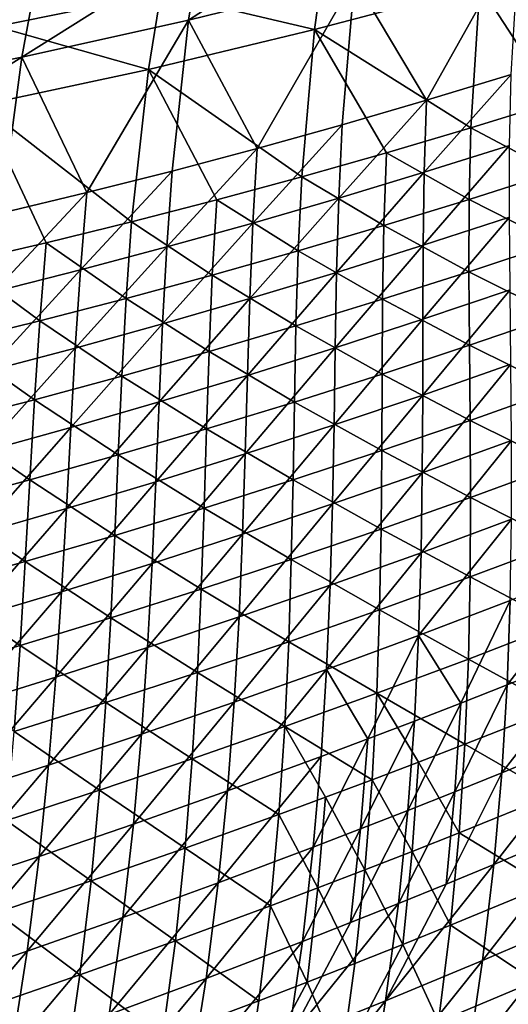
# Model space of a CAD drawing. Header units: metres. Extents: x 0 to 1400, y -1400 to 0.
# Tile 173 of 256: x 758 to 795, y -1258 to -1184. Entities that reach past the tile are written whole.
import ezdxf

# ---------------------------------------------------------------- set-up
doc = ezdxf.new("R2010")
doc.units = ezdxf.units.M

msp = doc.modelspace()

# ---------------------------------------------------------------- linework, layer by layer
at = {"layer": 'None'}
for points in [[(783.836975, -1175.917236, -450.960114), (770.599731, -1184.485596, -422.658844), (783.070984, -1181.404297, -422.713531)], [(783.836975, -1175.917236, -450.960114), (771.518494, -1178.80957, -450.917023), (770.599731, -1184.485596, -422.658844)], [(795.47876, -1178.019043, -422.767639), (783.070984, -1181.404297, -422.713531), (788.491028, -1190.494629, -366.380829)], [(788.491028, -1190.494629, -366.380829), (794.830688, -1188.572144, -366.415955), (795.47876, -1178.019043, -422.767639)], [(792.485046, -1181.890015, -423.351349), (804.836731, -1178.296875, -423.38147), (804.443604, -1188.589478, -366.992157)], [(771.518494, -1178.80957, -450.917023), (758.071411, -1187.260742, -422.603729), (770.599731, -1184.485596, -422.658844)], [(771.518494, -1178.80957, -450.917023), (759.14679, -1181.39624, -450.873505), (758.071411, -1187.260742, -422.603729)], [(768.514038, -1182.449463, -451.539429), (780.842896, -1179.646484, -451.558868), (780.065857, -1185.183472, -423.320892)], [(780.842896, -1179.646484, -451.558868), (792.485046, -1181.890015, -423.351349), (780.065857, -1185.183472, -423.320892)], [(757.111267, -1180.473755, -472.878418), (768.514038, -1182.449463, -451.539429), (756.133362, -1184.94812, -451.519684)], [(759.14679, -1181.39624, -450.873505), (745.492432, -1189.727783, -422.548279), (758.071411, -1187.260742, -422.603729)], [(759.14679, -1181.39624, -450.873505), (746.728271, -1183.675537, -450.82962), (745.492432, -1189.727783, -422.548279)], [(783.070984, -1181.404297, -422.713531), (770.599731, -1184.485596, -422.658844), (775.755127, -1194.113647, -366.309998)], [(775.755127, -1194.113647, -366.309998), (782.132202, -1192.341919, -366.34549), (783.070984, -1181.404297, -422.713531)], [(783.070984, -1181.404297, -422.713531), (782.132202, -1192.341919, -366.34549), (788.491028, -1190.494629, -366.380829)], [(780.065857, -1185.183472, -423.320892), (792.485046, -1181.890015, -423.351349), (791.811462, -1192.565186, -366.940948)], [(792.485046, -1181.890015, -423.351349), (798.137512, -1190.61438, -366.966583), (791.811462, -1192.565186, -366.940948)], [(804.443604, -1188.589478, -366.992157), (798.137512, -1190.61438, -366.966583), (792.485046, -1181.890015, -423.351349)], [(756.133362, -1184.94812, -451.519684), (768.514038, -1182.449463, -451.539429), (767.585144, -1188.174316, -423.2901)], [(768.514038, -1182.449463, -451.539429), (780.065857, -1185.183472, -423.320892), (767.585144, -1188.174316, -423.2901)], [(770.599731, -1184.485596, -422.658844), (758.071411, -1187.260742, -422.603729), (762.949097, -1197.428955, -366.238556)], [(762.949097, -1197.428955, -366.238556), (769.360474, -1195.809448, -366.274353), (770.599731, -1184.485596, -422.658844)], [(770.599731, -1184.485596, -422.658844), (769.360474, -1195.809448, -366.274353), (775.755127, -1194.113647, -366.309998)], [(756.133362, -1184.94812, -451.519684), (767.585144, -1188.174316, -423.2901), (755.048645, -1190.860229, -423.259003)], [(767.585144, -1188.174316, -423.2901), (780.065857, -1185.183472, -423.320892), (779.102295, -1196.24292, -366.889618)], [(780.065857, -1185.183472, -423.320892), (785.466125, -1194.441528, -366.915314), (779.102295, -1196.24292, -366.889618)], [(791.811462, -1192.565186, -366.940948), (785.466125, -1194.441528, -366.915314), (780.065857, -1185.183472, -423.320892)], [(758.071411, -1187.260742, -422.603729), (745.492432, -1189.727783, -422.548279), (744.471497, -1195.767944, -394.319153)], [(744.471497, -1195.767944, -394.319153), (756.521729, -1198.97168, -366.202637), (758.071411, -1187.260742, -422.603729)], [(758.071411, -1187.260742, -422.603729), (756.521729, -1198.97168, -366.202637), (762.949097, -1197.428955, -366.238556)], [(755.048645, -1190.860229, -423.259003), (767.585144, -1188.174316, -423.2901), (766.321716, -1199.619263, -366.838135)], [(767.585144, -1188.174316, -423.2901), (772.720581, -1197.968994, -366.863892), (766.321716, -1199.619263, -366.838135)], [(779.102295, -1196.24292, -366.889618), (772.720581, -1197.968994, -366.863892), (767.585144, -1188.174316, -423.2901)], [(794.830688, -1188.572144, -366.415955), (788.312866, -1195.906494, -338.250916), (794.724243, -1193.886597, -338.288971)], [(788.312866, -1195.906494, -338.250916), (794.830688, -1188.572144, -366.415955), (788.491028, -1190.494629, -366.380829)], [(788.491028, -1190.494629, -366.380829), (782.132202, -1192.341919, -366.34549), (781.88092, -1197.851685, -338.212708)], [(781.88092, -1197.851685, -338.212708), (788.312866, -1195.906494, -338.250916), (788.491028, -1190.494629, -366.380829)], [(753.475403, -1202.690918, -366.786652), (755.048645, -1190.860229, -423.259003), (759.906433, -1201.193359, -366.812408)], [(755.048645, -1190.860229, -423.259003), (766.321716, -1199.619263, -366.838135), (759.906433, -1201.193359, -366.812408)], [(791.811462, -1192.565186, -366.940948), (798.137512, -1190.61438, -366.966583), (798.08905, -1195.890625, -338.835175)], [(782.132202, -1192.341919, -366.34549), (775.429321, -1199.72168, -338.174286), (781.88092, -1197.851685, -338.212708)], [(775.429321, -1199.72168, -338.174286), (782.132202, -1192.341919, -366.34549), (775.755127, -1194.113647, -366.309998)], [(791.692871, -1197.938354, -338.806122), (785.466125, -1194.441528, -366.915314), (791.811462, -1192.565186, -366.940948)], [(798.08905, -1195.890625, -338.835175), (791.692871, -1197.938354, -338.806122), (791.811462, -1192.565186, -366.940948)], [(775.755127, -1194.113647, -366.309998), (769.360474, -1195.809448, -366.274353), (768.95874, -1201.516113, -338.135681)], [(768.95874, -1201.516113, -338.135681), (775.429321, -1199.72168, -338.174286), (775.755127, -1194.113647, -366.309998)], [(794.724243, -1193.886597, -338.288971), (788.312866, -1195.906494, -338.250916), (788.229126, -1201.381714, -310.160034)], [(788.229126, -1201.381714, -310.160034), (794.712952, -1199.263428, -310.200134), (794.724243, -1193.886597, -338.288971)], [(779.102295, -1196.24292, -366.889618), (785.466125, -1194.441528, -366.915314), (785.276062, -1199.911987, -338.777008)], [(785.466125, -1194.441528, -366.915314), (791.692871, -1197.938354, -338.806122), (785.276062, -1199.911987, -338.777008)], [(769.360474, -1195.809448, -366.274353), (762.469971, -1203.234497, -338.096954), (768.95874, -1201.516113, -338.135681)], [(769.360474, -1195.809448, -366.274353), (762.949097, -1197.428955, -366.238556), (762.469971, -1203.234497, -338.096954)], [(778.839294, -1201.811035, -338.747894), (772.720581, -1197.968994, -366.863892), (779.102295, -1196.24292, -366.889618)], [(785.276062, -1199.911987, -338.777008), (778.839294, -1201.811035, -338.747894), (779.102295, -1196.24292, -366.889618)], [(788.312866, -1195.906494, -338.250916), (781.723328, -1203.425781, -310.119751), (788.229126, -1201.381714, -310.160034)], [(781.723328, -1203.425781, -310.119751), (788.312866, -1195.906494, -338.250916), (781.88092, -1197.851685, -338.212708)], [(798.136108, -1201.226318, -310.757477), (791.692871, -1197.938354, -338.806122), (798.08905, -1195.890625, -338.835175)], [(762.949097, -1197.428955, -366.238556), (756.521729, -1198.97168, -366.202637), (755.963745, -1204.876343, -338.058075)], [(762.949097, -1197.428955, -366.238556), (755.963745, -1204.876343, -338.058075), (762.469971, -1203.234497, -338.096954)], [(781.88092, -1197.851685, -338.212708), (775.429321, -1199.72168, -338.174286), (775.196289, -1205.39502, -310.079254)], [(775.196289, -1205.39502, -310.079254), (781.723328, -1203.425781, -310.119751), (781.88092, -1197.851685, -338.212708)], [(766.321716, -1199.619263, -366.838135), (772.720581, -1197.968994, -366.863892), (772.38324, -1203.635132, -338.71875)], [(772.720581, -1197.968994, -366.863892), (778.839294, -1201.811035, -338.747894), (772.38324, -1203.635132, -338.71875)], [(785.276062, -1199.911987, -338.777008), (791.692871, -1197.938354, -338.806122), (791.669128, -1203.371704, -310.726349)], [(791.692871, -1197.938354, -338.806122), (798.136108, -1201.226318, -310.757477), (791.669128, -1203.371704, -310.726349)], [(794.712952, -1199.263428, -310.200134), (788.201721, -1206.947998, -282.112579), (794.75946, -1204.730591, -282.153809)], [(788.201721, -1206.947998, -282.112579), (794.712952, -1199.263428, -310.200134), (788.229126, -1201.381714, -310.160034)], [(759.906433, -1201.193359, -366.812408), (766.321716, -1199.619263, -366.838135), (765.90863, -1205.383545, -338.689606)], [(766.321716, -1199.619263, -366.838135), (772.38324, -1203.635132, -338.71875), (765.90863, -1205.383545, -338.689606)], [(775.429321, -1199.72168, -338.174286), (768.648743, -1207.289063, -310.038605), (775.196289, -1205.39502, -310.079254)], [(768.648743, -1207.289063, -310.038605), (775.429321, -1199.72168, -338.174286), (768.95874, -1201.516113, -338.135681)], [(785.180115, -1205.443237, -310.695129), (778.839294, -1201.811035, -338.747894), (785.276062, -1199.911987, -338.777008)], [(791.669128, -1203.371704, -310.726349), (785.180115, -1205.443237, -310.695129), (785.276062, -1199.911987, -338.777008)], [(759.416077, -1207.05603, -338.660492), (753.475403, -1202.690918, -366.786652), (759.906433, -1201.193359, -366.812408)], [(765.90863, -1205.383545, -338.689606), (759.416077, -1207.05603, -338.660492), (759.906433, -1201.193359, -366.812408)], [(768.95874, -1201.516113, -338.135681), (762.469971, -1203.234497, -338.096954), (762.081482, -1209.107422, -309.997803)], [(762.081482, -1209.107422, -309.997803), (768.648743, -1207.289063, -310.038605), (768.95874, -1201.516113, -338.135681)], [(788.229126, -1201.381714, -310.160034), (781.723328, -1203.425781, -310.119751), (781.620483, -1209.091675, -282.071167)], [(781.620483, -1209.091675, -282.071167), (788.201721, -1206.947998, -282.112579), (788.229126, -1201.381714, -310.160034)], [(791.669128, -1203.371704, -310.726349), (798.136108, -1201.226318, -310.757477), (798.240845, -1206.651001, -282.72937)], [(772.38324, -1203.635132, -338.71875), (778.839294, -1201.811035, -338.747894), (778.669678, -1207.440796, -310.66391)], [(778.839294, -1201.811035, -338.747894), (785.180115, -1205.443237, -310.695129), (778.669678, -1207.440796, -310.66391)], [(759.416077, -1207.05603, -338.660492), (752.90625, -1208.651978, -338.631378), (753.475403, -1202.690918, -366.786652)], [(762.469971, -1203.234497, -338.096954), (755.495239, -1210.849609, -309.956848), (762.081482, -1209.107422, -309.997803)], [(762.469971, -1203.234497, -338.096954), (755.963745, -1204.876343, -338.058075), (755.495239, -1210.849609, -309.956848)], [(765.90863, -1205.383545, -338.689606), (772.38324, -1203.635132, -338.71875), (772.138428, -1209.363525, -310.63269)], [(772.38324, -1203.635132, -338.71875), (778.669678, -1207.440796, -310.66391), (772.138428, -1209.363525, -310.63269)], [(781.723328, -1203.425781, -310.119751), (775.016418, -1211.161011, -282.029541), (781.620483, -1209.091675, -282.071167)], [(775.016418, -1211.161011, -282.029541), (781.723328, -1203.425781, -310.119751), (775.196289, -1205.39502, -310.079254)], [(791.701721, -1208.894531, -282.697296), (785.180115, -1205.443237, -310.695129), (791.669128, -1203.371704, -310.726349)], [(798.240845, -1206.651001, -282.72937), (791.701721, -1208.894531, -282.697296), (791.669128, -1203.371704, -310.726349)], [(794.75946, -1204.730591, -282.153809), (788.192261, -1212.633545, -254.110748), (794.82605, -1210.316406, -254.152161)], [(794.75946, -1204.730591, -282.153809), (788.201721, -1206.947998, -282.112579), (788.192261, -1212.633545, -254.110748)], [(765.587036, -1211.21106, -310.60144), (759.416077, -1207.05603, -338.660492), (765.90863, -1205.383545, -338.689606)], [(772.138428, -1209.363525, -310.63269), (765.587036, -1211.21106, -310.60144), (765.90863, -1205.383545, -338.689606)], [(775.196289, -1205.39502, -310.079254), (768.648743, -1207.289063, -310.038605), (768.39032, -1213.15564, -281.987732)], [(768.39032, -1213.15564, -281.987732), (775.016418, -1211.161011, -282.029541), (775.196289, -1205.39502, -310.079254)], [(778.669678, -1207.440796, -310.66391), (785.180115, -1205.443237, -310.695129), (785.139038, -1211.064819, -282.665131)], [(785.180115, -1205.443237, -310.695129), (791.701721, -1208.894531, -282.697296), (785.139038, -1211.064819, -282.665131)], [(798.365479, -1212.19397, -254.74675), (791.701721, -1208.894531, -282.697296), (798.240845, -1206.651001, -282.72937)], [(759.016174, -1212.98291, -310.570221), (752.90625, -1208.651978, -338.631378), (759.416077, -1207.05603, -338.660492)], [(765.587036, -1211.21106, -310.60144), (759.016174, -1212.98291, -310.570221), (759.416077, -1207.05603, -338.660492)], [(768.648743, -1207.289063, -310.038605), (761.742859, -1215.074951, -281.94577), (768.39032, -1213.15564, -281.987732)], [(761.742859, -1215.074951, -281.94577), (768.648743, -1207.289063, -310.038605), (762.081482, -1209.107422, -309.997803)], [(772.138428, -1209.363525, -310.63269), (778.669678, -1207.440796, -310.66391), (778.553345, -1213.161499, -282.632965)], [(778.669678, -1207.440796, -310.66391), (785.139038, -1211.064819, -282.665131), (778.553345, -1213.161499, -282.632965)], [(788.201721, -1206.947998, -282.112579), (781.533325, -1214.877441, -254.069107), (788.192261, -1212.633545, -254.110748)], [(781.533325, -1214.877441, -254.069107), (788.201721, -1206.947998, -282.112579), (781.620483, -1209.091675, -282.071167)], [(752.90625, -1208.651978, -338.631378), (759.016174, -1212.98291, -310.570221), (752.426453, -1214.678345, -310.539001)], [(785.139038, -1211.064819, -282.665131), (791.701721, -1208.894531, -282.697296), (791.752075, -1214.536377, -254.71463)], [(791.701721, -1208.894531, -282.697296), (798.365479, -1212.19397, -254.74675), (791.752075, -1214.536377, -254.71463)], [(762.081482, -1209.107422, -309.997803), (755.495239, -1210.849609, -309.956848), (755.074829, -1216.918335, -281.903656)], [(755.074829, -1216.918335, -281.903656), (761.742859, -1215.074951, -281.94577), (762.081482, -1209.107422, -309.997803)], [(771.945313, -1215.183838, -282.600739), (765.587036, -1211.21106, -310.60144), (772.138428, -1209.363525, -310.63269)], [(778.553345, -1213.161499, -282.632965), (771.945313, -1215.183838, -282.600739), (772.138428, -1209.363525, -310.63269)], [(781.620483, -1209.091675, -282.071167), (775.016418, -1211.161011, -282.029541), (774.850037, -1217.047729, -254.027283)], [(774.850037, -1217.047729, -254.027283), (781.533325, -1214.877441, -254.069107), (781.620483, -1209.091675, -282.071167)], [(794.82605, -1210.316406, -254.152161), (788.162354, -1218.466553, -226.156906), (794.875244, -1216.049072, -226.197617)], [(794.82605, -1210.316406, -254.152161), (788.192261, -1212.633545, -254.110748), (788.162354, -1218.466553, -226.156906)], [(765.315552, -1217.131226, -282.568542), (759.016174, -1212.98291, -310.570221), (765.587036, -1211.21106, -310.60144)], [(771.945313, -1215.183838, -282.600739), (765.315552, -1217.131226, -282.568542), (765.587036, -1211.21106, -310.60144)], [(775.016418, -1211.161011, -282.029541), (768.143066, -1219.143677, -253.98526), (774.850037, -1217.047729, -254.027283)], [(768.143066, -1219.143677, -253.98526), (775.016418, -1211.161011, -282.029541), (768.39032, -1213.15564, -281.987732)], [(778.553345, -1213.161499, -282.632965), (785.139038, -1211.064819, -282.665131), (785.113464, -1216.806152, -254.682465)], [(785.139038, -1211.064819, -282.665131), (791.752075, -1214.536377, -254.71463), (785.113464, -1216.806152, -254.682465)], [(788.192261, -1212.633545, -254.110748), (781.422852, -1220.811523, -226.115982), (788.162354, -1218.466553, -226.156906)], [(788.192261, -1212.633545, -254.110748), (781.533325, -1214.877441, -254.069107), (781.422852, -1220.811523, -226.115982)], [(791.752075, -1214.536377, -254.71463), (798.365479, -1212.19397, -254.74675), (798.472473, -1217.884521, -226.807159)], [(752.426453, -1214.678345, -310.539001), (759.016174, -1212.98291, -310.570221), (758.664673, -1219.003174, -282.536316)], [(759.016174, -1212.98291, -310.570221), (765.315552, -1217.131226, -282.568542), (758.664673, -1219.003174, -282.536316)], [(768.39032, -1213.15564, -281.987732), (761.742859, -1215.074951, -281.94577), (761.413147, -1221.164551, -253.943069)], [(761.413147, -1221.164551, -253.943069), (768.143066, -1219.143677, -253.98526), (768.39032, -1213.15564, -281.987732)], [(778.450317, -1219.002563, -254.650253), (771.945313, -1215.183838, -282.600739), (778.553345, -1213.161499, -282.632965)], [(785.113464, -1216.806152, -254.682465), (778.450317, -1219.002563, -254.650253), (778.553345, -1213.161499, -282.632965)], [(758.664673, -1219.003174, -282.536316), (751.993286, -1220.799072, -282.50412), (752.426453, -1214.678345, -310.539001)], [(781.533325, -1214.877441, -254.069107), (774.657349, -1223.08313, -226.074844), (781.422852, -1220.811523, -226.115982)], [(774.657349, -1223.08313, -226.074844), (781.533325, -1214.877441, -254.069107), (774.850037, -1217.047729, -254.027283)], [(785.113464, -1216.806152, -254.682465), (791.752075, -1214.536377, -254.71463), (791.781677, -1220.326416, -226.775803)], [(791.752075, -1214.536377, -254.71463), (798.472473, -1217.884521, -226.807159), (791.781677, -1220.326416, -226.775803)], [(761.742859, -1215.074951, -281.94577), (754.66095, -1223.109863, -253.900742), (761.413147, -1221.164551, -253.943069)], [(754.66095, -1223.109863, -253.900742), (761.742859, -1215.074951, -281.94577), (755.074829, -1216.918335, -281.903656)], [(771.763184, -1221.125122, -254.618011), (765.315552, -1217.131226, -282.568542), (771.945313, -1215.183838, -282.600739)], [(778.450317, -1219.002563, -254.650253), (771.763184, -1221.125122, -254.618011), (771.945313, -1215.183838, -282.600739)], [(794.875244, -1216.049072, -226.197617), (788.162354, -1218.466553, -226.156906), (788.073669, -1224.47522, -198.253922)], [(788.073669, -1224.47522, -198.253922), (794.869324, -1221.956787, -198.293015), (794.875244, -1216.049072, -226.197617)], [(758.664673, -1219.003174, -282.536316), (765.315552, -1217.131226, -282.568542), (765.052734, -1223.173096, -254.585739)], [(765.315552, -1217.131226, -282.568542), (771.763184, -1221.125122, -254.618011), (765.052734, -1223.173096, -254.585739)], [(774.850037, -1217.047729, -254.027283), (768.143066, -1219.143677, -253.98526), (767.866577, -1225.280884, -226.033539)], [(767.866577, -1225.280884, -226.033539), (774.657349, -1223.08313, -226.074844), (774.850037, -1217.047729, -254.027283)], [(785.064209, -1222.696045, -226.744385), (778.450317, -1219.002563, -254.650253), (785.113464, -1216.806152, -254.682465)], [(791.781677, -1220.326416, -226.775803), (785.064209, -1222.696045, -226.744385), (785.113464, -1216.806152, -254.682465)], [(791.781677, -1220.326416, -226.775803), (798.472473, -1217.884521, -226.807159), (798.524353, -1223.749878, -198.914917)], [(788.162354, -1218.466553, -226.156906), (781.249878, -1226.921509, -198.2146), (788.073669, -1224.47522, -198.253922)], [(788.162354, -1218.466553, -226.156906), (781.422852, -1220.811523, -226.115982), (781.249878, -1226.921509, -198.2146)], [(758.319519, -1225.145874, -254.553467), (751.993286, -1220.799072, -282.50412), (758.664673, -1219.003174, -282.536316)], [(765.052734, -1223.173096, -254.585739), (758.319519, -1225.145874, -254.553467), (758.664673, -1219.003174, -282.536316)], [(768.143066, -1219.143677, -253.98526), (761.051208, -1227.403931, -225.99205), (767.866577, -1225.280884, -226.033539)], [(761.051208, -1227.403931, -225.99205), (768.143066, -1219.143677, -253.98526), (761.413147, -1221.164551, -253.943069)], [(778.320557, -1224.99292, -226.712906), (771.763184, -1221.125122, -254.618011), (778.450317, -1219.002563, -254.650253)], [(785.064209, -1222.696045, -226.744385), (778.320557, -1224.99292, -226.712906), (778.450317, -1219.002563, -254.650253)], [(751.993286, -1220.799072, -282.50412), (758.319519, -1225.145874, -254.553467), (751.564148, -1227.042725, -254.521194)], [(781.422852, -1220.811523, -226.115982), (774.39856, -1229.295044, -198.175079), (781.249878, -1226.921509, -198.2146)], [(781.422852, -1220.811523, -226.115982), (774.657349, -1223.08313, -226.074844), (774.39856, -1229.295044, -198.175079)], [(791.752502, -1226.29187, -198.885117), (785.064209, -1222.696045, -226.744385), (791.781677, -1220.326416, -226.775803)], [(798.524353, -1223.749878, -198.914917), (791.752502, -1226.29187, -198.885117), (791.781677, -1220.326416, -226.775803)], [(761.413147, -1221.164551, -253.943069), (754.66095, -1223.109863, -253.900742), (754.211975, -1229.45166, -225.950409)], [(754.211975, -1229.45166, -225.950409), (761.051208, -1227.403931, -225.99205), (761.413147, -1221.164551, -253.943069)], [(765.052734, -1223.173096, -254.585739), (771.763184, -1221.125122, -254.618011), (771.551453, -1227.216309, -226.681412)], [(771.763184, -1221.125122, -254.618011), (778.320557, -1224.99292, -226.712906), (771.551453, -1227.216309, -226.681412)], [(794.770752, -1228.067383, -170.442184), (794.869324, -1221.956787, -198.293015), (787.887939, -1230.687256, -170.405624)], [(794.869324, -1221.956787, -198.293015), (788.073669, -1224.47522, -198.253922), (787.887939, -1230.687256, -170.405624)], [(784.952454, -1228.762085, -198.85527), (778.320557, -1224.99292, -226.712906), (785.064209, -1222.696045, -226.744385)], [(791.752502, -1226.29187, -198.885117), (784.952454, -1228.762085, -198.85527), (785.064209, -1222.696045, -226.744385)], [(764.757324, -1229.365356, -226.649887), (758.319519, -1225.145874, -254.553467), (765.052734, -1223.173096, -254.585739)], [(771.551453, -1227.216309, -226.681412), (764.757324, -1229.365356, -226.649887), (765.052734, -1223.173096, -254.585739)], [(774.657349, -1223.08313, -226.074844), (767.520447, -1231.594971, -198.135376), (774.39856, -1229.295044, -198.175079)], [(767.520447, -1231.594971, -198.135376), (774.657349, -1223.08313, -226.074844), (767.866577, -1225.280884, -226.033539)], [(798.484009, -1229.817383, -171.075974), (791.752502, -1226.29187, -198.885117), (798.524353, -1223.749878, -198.914917)], [(787.887939, -1230.687256, -170.405624), (788.073669, -1224.47522, -198.253922), (780.975464, -1233.235352, -170.368866)], [(788.073669, -1224.47522, -198.253922), (781.249878, -1226.921509, -198.2146), (780.975464, -1233.235352, -170.368866)], [(751.564148, -1227.042725, -254.521194), (758.319519, -1225.145874, -254.553467), (757.938843, -1231.439453, -226.618362)], [(758.319519, -1225.145874, -254.553467), (764.757324, -1229.365356, -226.649887), (757.938843, -1231.439453, -226.618362)], [(767.866577, -1225.280884, -226.033539), (761.051208, -1227.403931, -225.99205), (760.61615, -1233.820435, -198.09549)], [(760.61615, -1233.820435, -198.09549), (767.520447, -1231.594971, -198.135376), (767.866577, -1225.280884, -226.033539)], [(771.551453, -1227.216309, -226.681412), (778.320557, -1224.99292, -226.712906), (778.124756, -1231.159912, -198.825394)], [(778.320557, -1224.99292, -226.712906), (784.952454, -1228.762085, -198.85527), (778.124756, -1231.159912, -198.825394)], [(801.623291, -1225.376709, -170.478516), (794.542114, -1234.408203, -142.650604), (801.485657, -1231.616089, -142.683319)], [(801.623291, -1225.376709, -170.478516), (794.770752, -1228.067383, -170.442184), (794.542114, -1234.408203, -142.650604)], [(791.626587, -1232.459961, -171.048691), (784.952454, -1228.762085, -198.85527), (791.752502, -1226.29187, -198.885117)], [(798.484009, -1229.817383, -171.075974), (791.626587, -1232.459961, -171.048691), (791.752502, -1226.29187, -198.885117)], [(757.938843, -1231.439453, -226.618362), (751.096558, -1233.437988, -226.586823), (751.564148, -1227.042725, -254.521194)], [(761.051208, -1227.403931, -225.99205), (753.68634, -1235.970947, -198.055466), (760.61615, -1233.820435, -198.09549)], [(753.68634, -1235.970947, -198.055466), (761.051208, -1227.403931, -225.99205), (754.211975, -1229.45166, -225.950409)], [(771.269958, -1233.484375, -198.795471), (764.757324, -1229.365356, -226.649887), (771.551453, -1227.216309, -226.681412)], [(778.124756, -1231.159912, -198.825394), (771.269958, -1233.484375, -198.795471), (771.551453, -1227.216309, -226.681412)], [(780.975464, -1233.235352, -170.368866), (781.249878, -1226.921509, -198.2146), (774.034058, -1235.710938, -170.331894)], [(781.249878, -1226.921509, -198.2146), (774.39856, -1229.295044, -198.175079), (774.034058, -1235.710938, -170.331894)], [(794.770752, -1228.067383, -170.442184), (787.887939, -1230.687256, -170.405624), (791.058411, -1235.777832, -142.634171)], [(794.770752, -1228.067383, -170.442184), (791.058411, -1235.777832, -142.634171), (794.542114, -1234.408203, -142.650604)], [(778.124756, -1231.159912, -198.825394), (784.952454, -1228.762085, -198.85527), (784.739502, -1235.031128, -171.021347)], [(784.952454, -1228.762085, -198.85527), (791.626587, -1232.459961, -171.048691), (784.739502, -1235.031128, -171.021347)], [(757.938843, -1231.439453, -226.618362), (764.757324, -1229.365356, -226.649887), (764.388611, -1235.734985, -198.765533)], [(764.757324, -1229.365356, -226.649887), (771.269958, -1233.484375, -198.795471), (764.388611, -1235.734985, -198.765533)], [(774.034058, -1235.710938, -170.331894), (774.39856, -1229.295044, -198.175079), (767.06427, -1238.113159, -170.294739)], [(774.39856, -1229.295044, -198.175079), (767.520447, -1231.594971, -198.135376), (767.06427, -1238.113159, -170.294739)], [(798.314087, -1236.114014, -143.296326), (791.626587, -1232.459961, -171.048691), (798.484009, -1229.817383, -171.075974)], [(777.823364, -1237.530151, -170.993973), (771.269958, -1233.484375, -198.795471), (778.124756, -1231.159912, -198.825394)], [(784.739502, -1235.031128, -171.021347), (777.823364, -1237.530151, -170.993973), (778.124756, -1231.159912, -198.825394)], [(780.975464, -1233.235352, -170.368866), (784.067627, -1238.463745, -142.60112), (787.887939, -1230.687256, -170.405624)], [(784.067627, -1238.463745, -142.60112), (787.566895, -1237.129761, -142.617676), (787.887939, -1230.687256, -170.405624)], [(787.887939, -1230.687256, -170.405624), (787.566895, -1237.129761, -142.617676), (791.058411, -1235.777832, -142.634171)], [(757.481323, -1237.910767, -198.73558), (751.096558, -1233.437988, -226.586823), (757.938843, -1231.439453, -226.618362)], [(764.388611, -1235.734985, -198.765533), (757.481323, -1237.910767, -198.73558), (757.938843, -1231.439453, -226.618362)], [(767.06427, -1238.113159, -170.294739), (767.520447, -1231.594971, -198.135376), (760.066895, -1240.441406, -170.257416)], [(767.520447, -1231.594971, -198.135376), (760.61615, -1233.820435, -198.09549), (760.066895, -1240.441406, -170.257416)], [(794.145752, -1241.006836, -114.921562), (801.186401, -1238.112793, -114.949623), (801.485657, -1231.616089, -142.683319)], [(801.485657, -1231.616089, -142.683319), (794.542114, -1234.408203, -142.650604), (794.145752, -1241.006836, -114.921562)], [(784.739502, -1235.031128, -171.021347), (791.626587, -1232.459961, -171.048691), (791.365906, -1238.857666, -143.272568)], [(791.626587, -1232.459961, -171.048691), (798.314087, -1236.114014, -143.296326), (791.365906, -1238.857666, -143.272568)], [(774.034058, -1235.710938, -170.331894), (773.52417, -1242.357666, -142.551178), (780.975464, -1233.235352, -170.368866)], [(773.52417, -1242.357666, -142.551178), (780.56073, -1239.779785, -142.584518), (780.975464, -1233.235352, -170.368866)], [(780.975464, -1233.235352, -170.368866), (780.56073, -1239.779785, -142.584518), (784.067627, -1238.463745, -142.60112)], [(760.066895, -1240.441406, -170.257416), (760.61615, -1233.820435, -198.09549), (753.04248, -1242.69458, -170.219925)], [(760.61615, -1233.820435, -198.09549), (753.68634, -1235.970947, -198.055466), (753.04248, -1242.69458, -170.219925)], [(764.388611, -1235.734985, -198.765533), (771.269958, -1233.484375, -198.795471), (770.878662, -1239.956055, -170.966568)], [(771.269958, -1233.484375, -198.795471), (777.823364, -1237.530151, -170.993973), (770.878662, -1239.956055, -170.966568)], [(794.542114, -1234.408203, -142.650604), (790.613098, -1242.427368, -114.907448), (794.145752, -1241.006836, -114.921562)], [(794.542114, -1234.408203, -142.650604), (791.058411, -1235.777832, -142.634171), (790.613098, -1242.427368, -114.907448)], [(784.739502, -1235.031128, -171.021347), (784.38678, -1241.530029, -143.248764), (777.823364, -1237.530151, -170.993973)], [(787.880188, -1240.202759, -143.260666), (784.38678, -1241.530029, -143.248764), (784.739502, -1235.031128, -171.021347)], [(791.365906, -1238.857666, -143.272568), (787.880188, -1240.202759, -143.260666), (784.739502, -1235.031128, -171.021347)], [(763.905945, -1242.308228, -170.939148), (757.481323, -1237.910767, -198.73558), (764.388611, -1235.734985, -198.765533)], [(770.878662, -1239.956055, -170.966568), (763.905945, -1242.308228, -170.939148), (764.388611, -1235.734985, -198.765533)], [(767.06427, -1238.113159, -170.294739), (766.457947, -1244.862183, -142.517654), (774.034058, -1235.710938, -170.331894)], [(766.457947, -1244.862183, -142.517654), (773.52417, -1242.357666, -142.551178), (774.034058, -1235.710938, -170.331894)], [(791.058411, -1235.777832, -142.634171), (787.072266, -1243.830322, -114.893288), (790.613098, -1242.427368, -114.907448)], [(787.566895, -1237.129761, -142.617676), (787.072266, -1243.830322, -114.893288), (791.058411, -1235.777832, -142.634171)], [(791.365906, -1238.857666, -143.272568), (798.314087, -1236.114014, -143.296326), (797.977173, -1242.66748, -115.58046)], [(770.878662, -1239.956055, -170.966568), (777.823364, -1237.530151, -170.993973), (777.377197, -1244.130249, -143.224945)], [(777.823364, -1237.530151, -170.993973), (780.885742, -1242.839233, -143.236862), (777.377197, -1244.130249, -143.224945)], [(784.38678, -1241.530029, -143.248764), (780.885742, -1242.839233, -143.236862), (777.823364, -1237.530151, -170.993973)], [(784.067627, -1238.463745, -142.60112), (783.523376, -1245.215454, -114.879074), (787.566895, -1237.129761, -142.617676)], [(783.523376, -1245.215454, -114.879074), (787.072266, -1243.830322, -114.893288), (787.566895, -1237.129761, -142.617676)], [(757.481323, -1237.910767, -198.73558), (763.905945, -1242.308228, -170.939148), (756.905762, -1244.585693, -170.911713)], [(760.066895, -1240.441406, -170.257416), (759.362671, -1247.292847, -142.483948), (767.06427, -1238.113159, -170.294739)], [(759.362671, -1247.292847, -142.483948), (766.457947, -1244.862183, -142.517654), (767.06427, -1238.113159, -170.294739)], [(780.56073, -1239.779785, -142.584518), (779.966553, -1246.58252, -114.864807), (784.067627, -1238.463745, -142.60112)], [(784.067627, -1238.463745, -142.60112), (779.966553, -1246.58252, -114.864807), (783.523376, -1245.215454, -114.879074)], [(793.543945, -1247.892212, -87.252777), (801.186401, -1238.112793, -114.949623), (794.145752, -1241.006836, -114.921562)], [(800.688538, -1244.895874, -87.275581), (801.186401, -1238.112793, -114.949623), (793.543945, -1247.892212, -87.252777)], [(790.93219, -1245.512329, -115.561287), (787.880188, -1240.202759, -143.260666), (791.365906, -1238.857666, -143.272568)], [(797.977173, -1242.66748, -115.58046), (790.93219, -1245.512329, -115.561287), (791.365906, -1238.857666, -143.272568)], [(770.337646, -1246.657715, -143.20108), (763.905945, -1242.308228, -170.939148), (770.878662, -1239.956055, -170.966568)], [(777.377197, -1244.130249, -143.224945), (770.337646, -1246.657715, -143.20108), (770.878662, -1239.956055, -170.966568)], [(773.52417, -1242.357666, -142.551178), (772.829224, -1249.262451, -114.836128), (780.56073, -1239.779785, -142.584518)], [(772.829224, -1249.262451, -114.836128), (779.966553, -1246.58252, -114.864807), (780.56073, -1239.779785, -142.584518)], [(753.04248, -1242.69458, -170.219925), (752.239075, -1249.64856, -142.450073), (760.066895, -1240.441406, -170.257416)], [(752.239075, -1249.64856, -142.450073), (759.362671, -1247.292847, -142.483948), (760.066895, -1240.441406, -170.257416)], [(787.397644, -1246.908081, -115.551682), (784.38678, -1241.530029, -143.248764), (787.880188, -1240.202759, -143.260666)], [(790.93219, -1245.512329, -115.561287), (787.397644, -1246.908081, -115.551682), (787.880188, -1240.202759, -143.260666)], [(783.855103, -1248.286011, -115.542076), (780.885742, -1242.839233, -143.236862), (784.38678, -1241.530029, -143.248764)], [(787.397644, -1246.908081, -115.551682), (783.855103, -1248.286011, -115.542076), (784.38678, -1241.530029, -143.248764)], [(789.958862, -1249.364014, -87.241302), (793.543945, -1247.892212, -87.252777), (794.145752, -1241.006836, -114.921562)], [(794.145752, -1241.006836, -114.921562), (790.613098, -1242.427368, -114.907448), (789.958862, -1249.364014, -87.241302)], [(756.905762, -1244.585693, -170.911713), (763.905945, -1242.308228, -170.939148), (763.268799, -1249.11145, -143.177216)], [(763.905945, -1242.308228, -170.939148), (770.337646, -1246.657715, -143.20108), (763.268799, -1249.11145, -143.177216)], [(766.457947, -1244.862183, -142.517654), (765.661072, -1251.869263, -114.807259), (773.52417, -1242.357666, -142.551178)], [(765.661072, -1251.869263, -114.807259), (772.829224, -1249.262451, -114.836128), (773.52417, -1242.357666, -142.551178)], [(780.885742, -1242.839233, -143.236862), (780.304688, -1249.645874, -115.532463), (777.377197, -1244.130249, -143.224945)], [(783.855103, -1248.286011, -115.542076), (780.304688, -1249.645874, -115.532463), (780.885742, -1242.839233, -143.236862)], [(790.613098, -1242.427368, -114.907448), (786.365417, -1250.818115, -87.229774), (789.958862, -1249.364014, -87.241302)], [(790.613098, -1242.427368, -114.907448), (787.072266, -1243.830322, -114.893288), (786.365417, -1250.818115, -87.229774)], [(797.434265, -1249.50647, -87.926903), (790.93219, -1245.512329, -115.561287), (797.977173, -1242.66748, -115.58046)], [(777.377197, -1244.130249, -143.224945), (776.746399, -1250.987671, -115.522835), (770.337646, -1246.657715, -143.20108)], [(777.377197, -1244.130249, -143.224945), (780.304688, -1249.645874, -115.532463), (776.746399, -1250.987671, -115.522835)], [(787.072266, -1243.830322, -114.893288), (782.763672, -1252.254272, -87.218201), (786.365417, -1250.818115, -87.229774)], [(787.072266, -1243.830322, -114.893288), (783.523376, -1245.215454, -114.879074), (782.763672, -1252.254272, -87.218201)], [(763.268799, -1249.11145, -143.177216), (756.171021, -1251.490479, -143.153336), (756.905762, -1244.585693, -170.911713)], [(759.362671, -1247.292847, -142.483948), (758.462585, -1254.401855, -114.778221), (766.457947, -1244.862183, -142.517654)], [(758.462585, -1254.401855, -114.778221), (765.661072, -1251.869263, -114.807259), (766.457947, -1244.862183, -142.517654)], [(779.966553, -1246.58252, -114.864807), (779.153687, -1253.672607, -87.206573), (783.523376, -1245.215454, -114.879074)], [(783.523376, -1245.215454, -114.879074), (779.153687, -1253.672607, -87.206573), (782.763672, -1252.254272, -87.218201)], [(799.955444, -1251.992065, -59.666077), (800.688538, -1244.895874, -87.275581), (792.69928, -1255.091309, -59.64917)], [(800.688538, -1244.895874, -87.275581), (793.543945, -1247.892212, -87.252777), (792.69928, -1255.091309, -59.64917)], [(790.285828, -1252.453003, -87.913002), (787.397644, -1246.908081, -115.551682), (790.93219, -1245.512329, -115.561287)], [(797.434265, -1249.50647, -87.926903), (790.285828, -1252.453003, -87.913002), (790.93219, -1245.512329, -115.561287)], [(763.268799, -1249.11145, -143.177216), (770.337646, -1246.657715, -143.20108), (769.606506, -1253.616577, -115.503578)], [(770.337646, -1246.657715, -143.20108), (776.746399, -1250.987671, -115.522835), (769.606506, -1253.616577, -115.503578)], [(772.829224, -1249.262451, -114.836128), (771.909241, -1256.45459, -87.183189), (779.966553, -1246.58252, -114.864807)], [(771.909241, -1256.45459, -87.183189), (779.153687, -1253.672607, -87.206573), (779.966553, -1246.58252, -114.864807)], [(752.239075, -1249.64856, -142.450073), (751.234558, -1256.859619, -114.749016), (759.362671, -1247.292847, -142.483948)], [(751.234558, -1256.859619, -114.749016), (758.462585, -1254.401855, -114.778221), (759.362671, -1247.292847, -142.483948)], [(786.699097, -1253.899658, -87.906044), (783.855103, -1248.286011, -115.542076), (787.397644, -1246.908081, -115.551682)], [(790.285828, -1252.453003, -87.913002), (786.699097, -1253.899658, -87.906044), (787.397644, -1246.908081, -115.551682)], [(785.408386, -1258.119751, -59.63208), (793.543945, -1247.892212, -87.252777), (789.958862, -1249.364014, -87.241302)], [(792.69928, -1255.091309, -59.64917), (793.543945, -1247.892212, -87.252777), (785.408386, -1258.119751, -59.63208)], [(783.104126, -1255.328369, -87.899086), (780.304688, -1249.645874, -115.532463), (783.855103, -1248.286011, -115.542076)], [(786.699097, -1253.899658, -87.906044), (783.104126, -1255.328369, -87.899086), (783.855103, -1248.286011, -115.542076)], [(762.435974, -1256.171509, -115.484314), (756.171021, -1251.490479, -143.153336), (763.268799, -1249.11145, -143.177216)], [(769.606506, -1253.616577, -115.503578), (762.435974, -1256.171509, -115.484314), (763.268799, -1249.11145, -143.177216)], [(765.661072, -1251.869263, -114.807259), (764.632874, -1259.16333, -87.15963), (772.829224, -1249.262451, -114.836128)], [(764.632874, -1259.16333, -87.15963), (771.909241, -1256.45459, -87.183189), (772.829224, -1249.262451, -114.836128)], [(780.304688, -1249.645874, -115.532463), (779.500977, -1256.739014, -87.89212), (776.746399, -1250.987671, -115.522835)], [(779.500977, -1256.739014, -87.89212), (780.304688, -1249.645874, -115.532463), (783.104126, -1255.328369, -87.899086)], [(786.365417, -1250.818115, -87.229774), (785.408386, -1258.119751, -59.63208), (789.958862, -1249.364014, -87.241302)], [(796.647949, -1256.658447, -60.338657), (790.285828, -1252.453003, -87.913002), (797.434265, -1249.50647, -87.926903)], [(769.606506, -1253.616577, -115.503578), (776.746399, -1250.987671, -115.522835), (775.889709, -1258.131592, -87.885155)], [(776.746399, -1250.987671, -115.522835), (779.500977, -1256.739014, -87.89212), (775.889709, -1258.131592, -87.885155)], [(782.763672, -1252.254272, -87.218201), (778.083313, -1261.076416, -59.614807), (786.365417, -1250.818115, -87.229774)], [(778.083313, -1261.076416, -59.614807), (785.408386, -1258.119751, -59.63208), (786.365417, -1250.818115, -87.229774)], [(762.435974, -1256.171509, -115.484314), (755.235413, -1258.651855, -115.465034), (756.171021, -1251.490479, -143.153336)], [(758.462585, -1254.401855, -114.778221), (757.325256, -1261.797729, -87.135895), (765.661072, -1251.869263, -114.807259)], [(757.325256, -1261.797729, -87.135895), (764.632874, -1259.16333, -87.15963), (765.661072, -1251.869263, -114.807259)], [(779.153687, -1253.672607, -87.206573), (778.083313, -1261.076416, -59.614807), (782.763672, -1252.254272, -87.218201)], [(789.388367, -1259.707031, -60.330673), (786.699097, -1253.899658, -87.906044), (790.285828, -1252.453003, -87.913002)], [(796.647949, -1256.658447, -60.338657), (789.388367, -1259.707031, -60.330673), (790.285828, -1252.453003, -87.913002)], [(792.69928, -1255.091309, -59.64917), (791.575745, -1262.623291, -32.139851), (799.955444, -1251.992065, -59.666077)], [(791.575745, -1262.623291, -32.139851), (798.951599, -1259.421387, -32.148655), (799.955444, -1251.992065, -59.666077)], [(768.643188, -1260.861572, -87.871208), (762.435974, -1256.171509, -115.484314), (769.606506, -1253.616577, -115.503578)], [(775.889709, -1258.131592, -87.885155), (768.643188, -1260.861572, -87.871208), (769.606506, -1253.616577, -115.503578)], [(771.909241, -1256.45459, -87.183189), (770.724731, -1263.960449, -59.597363), (779.153687, -1253.672607, -87.206573)], [(770.724731, -1263.960449, -59.597363), (778.083313, -1261.076416, -59.614807), (779.153687, -1253.672607, -87.206573)], [(789.388367, -1259.707031, -60.330673), (782.094727, -1262.684082, -60.322685), (786.699097, -1253.899658, -87.906044)], [(782.094727, -1262.684082, -60.322685), (783.104126, -1255.328369, -87.899086), (786.699097, -1253.899658, -87.906044)], [(751.234558, -1256.859619, -114.749016), (749.986938, -1264.356812, -87.112), (758.462585, -1254.401855, -114.778221)], [(749.986938, -1264.356812, -87.112), (757.325256, -1261.797729, -87.135895), (758.462585, -1254.401855, -114.778221)], [(782.094727, -1262.684082, -60.322685), (779.500977, -1256.739014, -87.89212), (783.104126, -1255.328369, -87.899086)], [(785.408386, -1258.119751, -59.63208), (784.164429, -1265.754028, -32.130867), (792.69928, -1255.091309, -59.64917)], [(784.164429, -1265.754028, -32.130867), (791.575745, -1262.623291, -32.139851), (792.69928, -1255.091309, -59.64917)], [(761.364929, -1263.517578, -87.857254), (755.235413, -1258.651855, -115.465034), (762.435974, -1256.171509, -115.484314)], [(768.643188, -1260.861572, -87.871208), (761.364929, -1263.517578, -87.857254), (762.435974, -1256.171509, -115.484314)], [(764.632874, -1259.16333, -87.15963), (763.333374, -1266.77063, -59.579758), (771.909241, -1256.45459, -87.183189)], [(763.333374, -1266.77063, -59.579758), (770.724731, -1263.960449, -59.597363), (771.909241, -1256.45459, -87.183189)], [(779.500977, -1256.739014, -87.89212), (774.767517, -1265.588623, -60.314697), (775.889709, -1258.131592, -87.885155)], [(782.094727, -1262.684082, -60.322685), (774.767517, -1265.588623, -60.314697), (779.500977, -1256.739014, -87.89212)], [(796.647949, -1256.658447, -60.338657), (795.460693, -1264.126587, -32.845314), (789.388367, -1259.707031, -60.330673)], [(775.889709, -1258.131592, -87.885155), (774.767517, -1265.588623, -60.314697), (768.643188, -1260.861572, -87.871208)], [(778.083313, -1261.076416, -59.614807), (776.718384, -1268.812378, -32.121712), (785.408386, -1258.119751, -59.63208)], [(776.718384, -1268.812378, -32.121712), (784.164429, -1265.754028, -32.130867), (785.408386, -1258.119751, -59.63208)]]:
    msp.add_3dface(points, dxfattribs=at)

doc.saveas('drawing.dxf')
